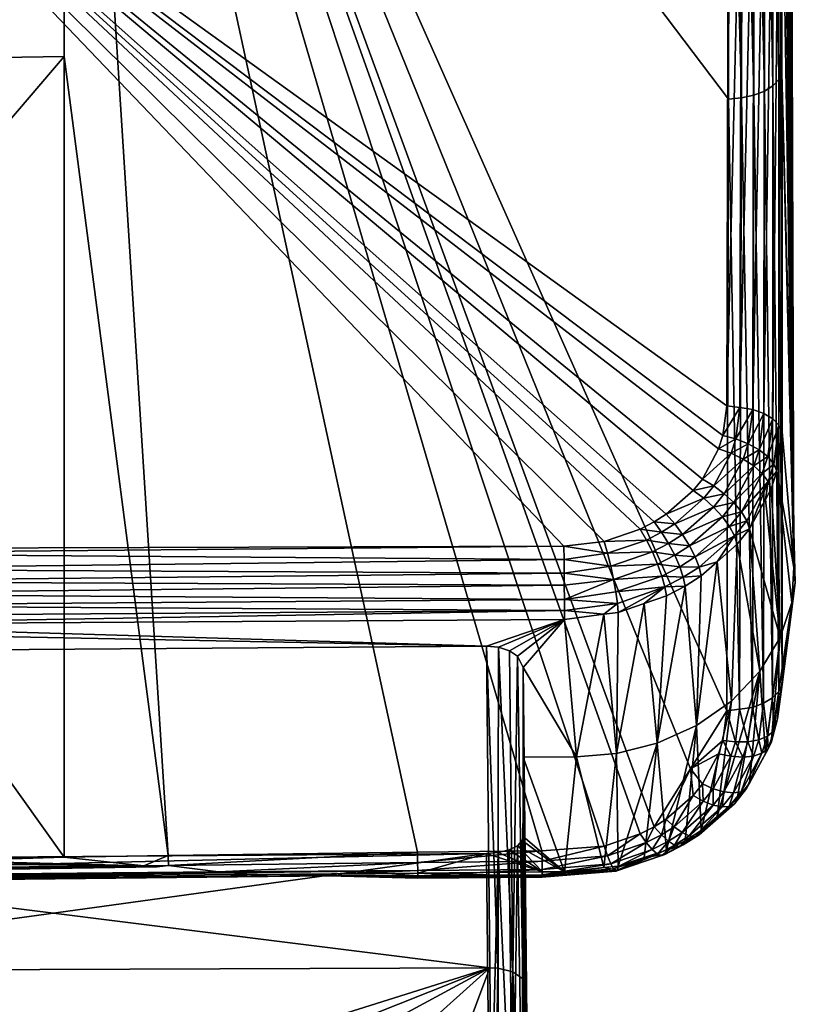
# Model space of a CAD drawing. Extents: x -0.125 to 0.14, y -0.108 to 0.
# Tile 115 of 127: x 0.13 to 0.14, y -0.074 to -0.061. Entities that reach past the tile are written whole.
import ezdxf

# ---------------------------------------------------------------- set-up
doc = ezdxf.new("R2010")
doc.units = 0
doc.layers.add('mesh', color=7, linetype='CONTINUOUS')

msp = doc.modelspace()

# ---------------------------------------------------------------- meshes
at = {"layer": 'mesh'}
mesh = msp.add_polyface(dxfattribs=at)
corners = [(0.139756, -0.045212, 0.004673), (0.139591, -0.051315, 0.008492), (0.139596, -0.045174, 0.004734), (0.139752, -0.051352, 0.008431), (0.139895, -0.045267, 0.004582), (0.139893, -0.051408, 0.00834), (0.140006, -0.045338, 0.004466), (0.140006, -0.039201, 0.000703), (0.140005, -0.051478, 0.008224), (0.140083, -0.04542, 0.004332), (0.140084, -0.039284, 0.000568), (0.140084, -0.051561, 0.008089), (0.140123, -0.045509, 0.004187), (0.140123, -0.039374, 0.000422), (0.140124, -0.051651, 0.007942), (0.140162, -0.028224, -0.013788), (0.14029, -0.067966, 0.014042), (0.140125, -0.036703, -0.008996), (0.140126, -0.033629, -0.010869), (0.13942, -0.0432, -0.005824), (0.139596, -0.049323, -0.002036), (0.139593, -0.043183, -0.005796), (0.140006, -0.04302, -0.005528), (0.140083, -0.049077, -0.001635), (0.140084, -0.042937, -0.005393), (0.140006, -0.049159, -0.001769), (0.140084, -0.055212, 0.002131), (0.139894, -0.04309, -0.005644), (0.139895, -0.04923, -0.001884), (0.140005, -0.055295, 0.001997), (0.140123, -0.048988, -0.001489), (0.140123, -0.042848, -0.005247), (0.139754, -0.043146, -0.005735), (0.139756, -0.049286, -0.001975), (0.139893, -0.055366, 0.001881), (0.139752, -0.055422, 0.00179), (0.139424, -0.045178, 0.004777), (0.139417, -0.051298, 0.00852), (0.139424, -0.049341, -0.002065), (0.139591, -0.055459, 0.001729)]
mesh.append_faces([[corners[k] for k in face] for face in [(0, 1, 2, 2), (3, 1, 0, 0), (4, 3, 0, 0), (5, 3, 4, 4), (6, 4, 7, 7), (6, 5, 4, 4), (8, 5, 6, 6), (9, 6, 10, 10), (9, 8, 6, 6), (11, 8, 9, 9), (12, 9, 13, 13), (12, 11, 9, 9), (14, 11, 12, 12), (15, 14, 12, 12), (16, 14, 15, 15), (17, 16, 18, 18), (19, 20, 21, 21), (22, 23, 24, 24), (25, 23, 22, 22), (25, 26, 23, 23), (27, 25, 22, 22), (28, 25, 27, 27), (28, 29, 25, 25), (30, 24, 23, 23), (31, 24, 30, 30), (32, 28, 27, 27), (33, 28, 32, 32), (33, 34, 28, 28), (21, 33, 32, 32), (20, 33, 21, 21), (20, 35, 33, 33), (1, 36, 2, 2), (1, 37, 36, 36), (38, 20, 19, 19), (38, 39, 20, 20)]])
mesh = msp.add_polyface(dxfattribs=at)
corners = [(0.139754, -0.039074, 0.000909), (0.139593, -0.039037, 0.00097), (0.139746, -0.032941, -0.002859), (0.139756, -0.045212, 0.004673), (0.139596, -0.045174, 0.004734), (0.13989, -0.032997, -0.00295), (0.139894, -0.03913, 0.000818), (0.139895, -0.045267, 0.004582), (0.140004, -0.033068, -0.003067), (0.140006, -0.039201, 0.000703), (0.140084, -0.033152, -0.003203), (0.140084, -0.039284, 0.000568), (0.140006, -0.045338, 0.004466), (0.140125, -0.033243, -0.003351), (0.140123, -0.039374, 0.000422), (0.140083, -0.04542, 0.004332), (0.140162, -0.028224, -0.013788), (0.140123, -0.045509, 0.004187), (0.140126, -0.033629, -0.010869), (0.14029, -0.067966, 0.014042), (0.140004, -0.033804, -0.011156), (0.140084, -0.036794, -0.009145), (0.140085, -0.033721, -0.011019), (0.140004, -0.036877, -0.009281), (0.140084, -0.042937, -0.005393), (0.140006, -0.04302, -0.005528), (0.139887, -0.033876, -0.011274), (0.13989, -0.036948, -0.009398), (0.139894, -0.04309, -0.005644), (0.140123, -0.042848, -0.005247), (0.140125, -0.036703, -0.008996), (0.139741, -0.033931, -0.011365), (0.139746, -0.037003, -0.009489), (0.139754, -0.043146, -0.005735), (0.139574, -0.033967, -0.011424), (0.139582, -0.03704, -0.009549)]
mesh.append_faces([[corners[k] for k in face] for face in [(0, 1, 2, 2), (3, 4, 0, 0), (5, 0, 2, 2), (6, 0, 5, 5), (6, 3, 0, 0), (7, 3, 6, 6), (8, 6, 5, 5), (9, 6, 8, 8), (9, 7, 6, 6), (10, 9, 8, 8), (11, 9, 10, 10), (11, 12, 9, 9), (13, 11, 10, 10), (14, 11, 13, 13), (14, 15, 11, 11), (16, 17, 14, 14), (18, 19, 16, 16), (20, 21, 22, 22), (23, 21, 20, 20), (23, 24, 21, 21), (25, 24, 23, 23), (26, 23, 20, 20), (27, 23, 26, 26), (27, 25, 23, 23), (28, 25, 27, 27), (29, 21, 24, 24), (30, 21, 29, 29), (30, 22, 21, 21), (18, 22, 30, 30), (31, 27, 26, 26), (32, 27, 31, 31), (32, 28, 27, 27), (33, 28, 32, 32), (34, 32, 31, 31), (35, 33, 32, 32)]])
mesh = msp.add_polyface(dxfattribs=at)
corners = [(0.139752, -0.051352, 0.008431), (0.13958, -0.057458, 0.012245), (0.139591, -0.051315, 0.008492), (0.139745, -0.057495, 0.012185), (0.139893, -0.051408, 0.00834), (0.139889, -0.05755, 0.012094), (0.139731, -0.065822, 0.017269), (0.140005, -0.051478, 0.008224), (0.140004, -0.057621, 0.011977), (0.140084, -0.051561, 0.008089), (0.140085, -0.057705, 0.01184), (0.140002, -0.065949, 0.01706), (0.140124, -0.051651, 0.007942), (0.140125, -0.057796, 0.011691), (0.14029, -0.067966, 0.014042), (0.140123, -0.042848, -0.005247), (0.140123, -0.048988, -0.001489), (0.140125, -0.036703, -0.008996), (0.140005, -0.055295, 0.001997), (0.140084, -0.055212, 0.002131), (0.140006, -0.049159, -0.001769), (0.140085, -0.061344, 0.005902), (0.140004, -0.061428, 0.005766), (0.139893, -0.055366, 0.001881), (0.139895, -0.04923, -0.001884), (0.139889, -0.0615, 0.005649), (0.139417, -0.055476, 0.001701), (0.13958, -0.061592, 0.005499), (0.139591, -0.055459, 0.001729), (0.140125, -0.061252, 0.006051), (0.140124, -0.055122, 0.002278), (0.140083, -0.049077, -0.001635), (0.139752, -0.055422, 0.00179), (0.139756, -0.049286, -0.001975), (0.139745, -0.061555, 0.005559), (0.139596, -0.049323, -0.002036), (0.139554, -0.065798, 0.017308), (0.139881, -0.065877, 0.017179), (0.140086, -0.066034, 0.01692)]
mesh.append_faces([[corners[k] for k in face] for face in [(0, 1, 2, 2), (3, 1, 0, 0), (4, 3, 0, 0), (5, 3, 4, 4), (5, 6, 3, 3), (7, 5, 4, 4), (8, 5, 7, 7), (9, 8, 7, 7), (10, 8, 9, 9), (10, 11, 8, 8), (12, 10, 9, 9), (13, 10, 12, 12), (14, 13, 12, 12), (14, 15, 16, 16), (17, 15, 14, 14), (18, 19, 20, 20), (18, 21, 19, 19), (22, 21, 18, 18), (23, 18, 24, 24), (23, 22, 18, 18), (25, 22, 23, 23), (26, 27, 28, 28), (29, 19, 21, 21), (30, 19, 29, 29), (30, 31, 19, 19), (16, 31, 30, 30), (32, 23, 33, 33), (32, 25, 23, 23), (34, 25, 32, 32), (28, 32, 35, 35), (28, 34, 32, 32), (27, 34, 28, 28), (3, 36, 1, 1), (8, 37, 5, 5), (13, 38, 10, 10)]])
mesh = msp.add_polyface(dxfattribs=at)
corners = [(0.139503, -0.066222, 0.017593), (0.139268, -0.066359, 0.017704), (0.139325, -0.066177, 0.017593), (0.13944, -0.066418, 0.017713), (0.13967, -0.066287, 0.017555), (0.139602, -0.066497, 0.017685), (0.139731, -0.065822, 0.017269), (0.139817, -0.066369, 0.017482), (0.140002, -0.065949, 0.01706), (0.139935, -0.066463, 0.017378), (0.140128, -0.066128, 0.016767), (0.140125, -0.057796, 0.011691), (0.14029, -0.067966, 0.014042), (0.140125, -0.061252, 0.006051), (0.140309, -0.068176, 0.013732), (0.140124, -0.055122, 0.002278), (0.140123, -0.048988, -0.001489), (0.140085, -0.061344, 0.005902), (0.140128, -0.069557, 0.011171), (0.139889, -0.0615, 0.005649), (0.140001, -0.069738, 0.010877), (0.140004, -0.061428, 0.005766), (0.13958, -0.061592, 0.005499), (0.139727, -0.069867, 0.010668), (0.139745, -0.061555, 0.005559), (0.13958, -0.057458, 0.012245), (0.139554, -0.065798, 0.017308), (0.139377, -0.065774, 0.017347), (0.139745, -0.057495, 0.012185), (0.139881, -0.065877, 0.017179), (0.139889, -0.05755, 0.012094), (0.140004, -0.057621, 0.011977), (0.140086, -0.066034, 0.01692), (0.140085, -0.057705, 0.01184), (0.140059, -0.066659, 0.017108), (0.140018, -0.066563, 0.017249), (0.139403, -0.061608, 0.005474), (0.139549, -0.069891, 0.01063), (0.140086, -0.069652, 0.011017), (0.139879, -0.069811, 0.010758)]
mesh.append_faces([[corners[k] for k in face] for face in [(0, 1, 2, 2), (3, 1, 0, 0), (3, 4, 5, 5), (0, 4, 3, 3), (0, 6, 4, 4), (4, 7, 5, 5), (7, 8, 9, 9), (10, 11, 12, 12), (12, 13, 14, 14), (12, 15, 13, 13), (16, 15, 12, 12), (13, 17, 18, 18), (19, 20, 21, 21), (22, 23, 24, 24), (25, 26, 27, 27), (28, 6, 26, 26), (29, 6, 30, 30), (31, 8, 29, 29), (32, 8, 33, 33), (11, 10, 32, 32), (2, 27, 26, 26), (32, 34, 35, 35), (10, 34, 32, 32), (0, 2, 26, 26), (26, 6, 0, 0), (4, 29, 7, 7), (6, 29, 4, 4), (29, 8, 7, 7), (9, 32, 35, 35), (8, 32, 9, 9), (36, 37, 22, 22), (21, 38, 17, 17), (24, 39, 19, 19), (23, 39, 24, 24), (37, 23, 22, 22)]])
mesh = msp.add_polyface(dxfattribs=at)
corners = [(0.125985, -0.050006, 0.008932), (0.125893, -0.056304, 0.012445), (0.125778, -0.056224, 0.012574), (0.1261, -0.050086, 0.008803), (0.126043, -0.056367, 0.012345), (0.12625, -0.050149, 0.008703), (0.126218, -0.056411, 0.012283), (0.126424, -0.050191, 0.008639), (0.126612, -0.050209, 0.008616), (0.139417, -0.051298, 0.00852), (0.139405, -0.056567, 0.011736), (0.13958, -0.057458, 0.012245), (0.139591, -0.051315, 0.008492), (0.139403, -0.057443, 0.01227), (0.139377, -0.065774, 0.017347), (0.139403, -0.061608, 0.005474), (0.13958, -0.061592, 0.005499), (0.139417, -0.055476, 0.001701), (0.130388, -0.049696, -0.002498), (0.126361, -0.061092, 0.004596), (0.130383, -0.061031, 0.004659), (0.126612, -0.055068, 0.000688), (0.138885, -0.070701, 0.011074), (0.139377, -0.069914, 0.010592), (0.131795, -0.071878, 0.011791), (0.125893, -0.05491, -0.000281), (0.12591, -0.055353, 0.000209), (0.125924, -0.052848, -0.001562), (0.125885, -0.05545, 0.000054), (0.126248, -0.055119, 0.000593), (0.125791, -0.066018, 0.007667), (0.126423, -0.05508, 0.00066), (0.126098, -0.055179, 0.000491), (0.12564, -0.066078, 0.007564), (0.125983, -0.055259, 0.00036), (0.125523, -0.066158, 0.007433), (0.125997, -0.049552, -0.003394), (0.12607, -0.04946, -0.003242), (0.126185, -0.04938, -0.003111), (0.126335, -0.049319, -0.003009), (0.126511, -0.049279, -0.002943), (0.126693, -0.049766, -0.002606), (0.1255, -0.066217, 0.017883), (0.126406, -0.056432, 0.012261), (0.12563, -0.066772, 0.018081), (0.139591, -0.055459, 0.001729), (0.139424, -0.049341, -0.002065)]
mesh.append_faces([[corners[k] for k in face] for face in [(0, 1, 2, 2), (3, 4, 1, 1), (5, 6, 4, 4), (7, 6, 5, 5), (8, 9, 10, 10), (11, 10, 12, 12), (11, 13, 10, 10), (14, 13, 11, 11), (10, 9, 12, 12), (15, 16, 17, 17), (18, 19, 20, 20), (18, 21, 19, 19), (18, 15, 17, 17), (22, 23, 18, 18), (20, 24, 18, 18), (25, 26, 27, 27), (25, 28, 26, 26), (29, 30, 31, 31), (32, 33, 29, 29), (34, 35, 32, 32), (31, 19, 21, 21), (26, 36, 27, 27), (34, 37, 26, 26), (32, 38, 34, 34), (29, 39, 32, 32), (31, 40, 29, 29), (21, 41, 31, 31), (42, 4, 6, 6), (43, 44, 6, 6), (7, 43, 6, 6), (8, 43, 7, 7), (43, 10, 13, 13), (8, 10, 43, 43), (17, 45, 46, 46)]])
mesh = msp.add_polyface(dxfattribs=at)
corners = [(0.126043, -0.056367, 0.012345), (0.125398, -0.065827, 0.017768), (0.125334, -0.065583, 0.017696), (0.130383, -0.061031, 0.004659), (0.126361, -0.061092, 0.004596), (0.126158, -0.065975, 0.007764), (0.125338, -0.064281, -0.014494), (0.125972, -0.049648, -0.003551), (0.125339, -0.063515, -0.015359), (0.125335, -0.068056, -0.00727), (0.125335, -0.068315, -0.0063), (0.125924, -0.052848, -0.001562), (0.125952, -0.050955, -0.002738), (0.125337, -0.066699, -0.010599), (0.125337, -0.066406, -0.011094), (0.125338, -0.064875, -0.013677), (0.125885, -0.05545, 0.000054), (0.125325, -0.069226, 0.002424), (0.125661, -0.060768, 0.003504), (0.125333, -0.069182, -0.001199), (0.125893, -0.05491, -0.000281), (0.125333, -0.06918, -0.001314), (0.125334, -0.068699, -0.004861), (0.125303, -0.069219, 0.005026), (0.125425, -0.066355, 0.007129), (0.125312, -0.069222, 0.004035), (0.125968, -0.065983, 0.007735), (0.12545, -0.066254, 0.007282), (0.126248, -0.055119, 0.000593), (0.12564, -0.066078, 0.007564), (0.125791, -0.066018, 0.007667), (0.126098, -0.055179, 0.000491), (0.125523, -0.066158, 0.007433), (0.125983, -0.055259, 0.00036), (0.12591, -0.055353, 0.000209), (0.126423, -0.05508, 0.00066), (0.126406, -0.056432, 0.012261), (0.125754, -0.067714, 0.01855), (0.125754, -0.067477, 0.018428), (0.125212, -0.064782, 0.017672), (0.125204, -0.064588, 0.017696), (0.125678, -0.056039, 0.012888), (0.125672, -0.06701, 0.018199), (0.125354, -0.06605, 0.017878), (0.1255, -0.066217, 0.017883), (0.126218, -0.056411, 0.012283), (0.125605, -0.066628, 0.018011), (0.12563, -0.066772, 0.018081), (0.125778, -0.056224, 0.012574), (0.125267, -0.065206, 0.017671), (0.125229, -0.064994, 0.017657), (0.125893, -0.056304, 0.012445), (0.125239, -0.065439, 0.017782), (0.125264, -0.062591, 0.018317), (0.137168, -0.067677, 0.01851)]
mesh.append_faces([[corners[k] for k in face] for face in [(0, 1, 2, 2), (3, 4, 5, 5), (6, 7, 8, 8), (9, 10, 11, 11), (12, 13, 9, 9), (12, 14, 13, 13), (7, 15, 14, 14), (16, 17, 18, 18), (16, 19, 17, 17), (20, 21, 19, 19), (11, 22, 21, 21), (10, 22, 11, 11), (18, 23, 24, 24), (17, 25, 18, 18), (26, 5, 4, 4), (18, 24, 27, 27), (28, 29, 30, 30), (31, 32, 29, 29), (33, 27, 32, 32), (34, 18, 27, 27), (35, 26, 4, 4), (30, 26, 35, 35), (36, 37, 38, 38), (39, 40, 41, 41), (42, 36, 38, 38), (43, 0, 44, 44), (45, 46, 44, 44), (47, 46, 45, 45), (43, 1, 0, 0), (48, 49, 50, 50), (51, 52, 49, 49), (2, 52, 51, 51), (42, 47, 36, 36), (41, 40, 53, 53), (36, 54, 37, 37)]])
mesh = msp.add_polyface(dxfattribs=at)
corners = [(0.137173, -0.068672, 0.018322), (0.136116, -0.069035, 0.01786), (0.126229, -0.068744, 0.018385), (0.130388, -0.049696, -0.002498), (0.136869, -0.071816, 0.011761), (0.137714, -0.07175, 0.011721), (0.139377, -0.069914, 0.010592), (0.139403, -0.061608, 0.005474), (0.138394, -0.071487, 0.011559), (0.138885, -0.070701, 0.011074), (0.138203, -0.071585, 0.011619), (0.135178, -0.071835, 0.01177), (0.131795, -0.071878, 0.011791), (0.130383, -0.061031, 0.004659), (0.130384, -0.071901, 0.011804), (0.126158, -0.065975, 0.007764), (0.126406, -0.056432, 0.012261), (0.138394, -0.06735, 0.01831), (0.138204, -0.067448, 0.01837), (0.138557, -0.067246, 0.018247), (0.138922, -0.066924, 0.01805), (0.139047, -0.066767, 0.017954), (0.139268, -0.066359, 0.017704), (0.139325, -0.066177, 0.017593), (0.137714, -0.067613, 0.018471), (0.137168, -0.067677, 0.01851), (0.139377, -0.065774, 0.017347), (0.139403, -0.057443, 0.01227), (0.136281, -0.069051, 0.017837), (0.136428, -0.069098, 0.017771), (0.136539, -0.069172, 0.01767), (0.136616, -0.069328, 0.017453), (0.137337, -0.070539, 0.015621), (0.136616, -0.070543, 0.015624), (0.137173, -0.068551, 0.018446), (0.126229, -0.068627, 0.018506), (0.126228, -0.068486, 0.018598), (0.137173, -0.068404, 0.018538), (0.126228, -0.068327, 0.018657), (0.126226, -0.067992, 0.018666), (0.13717, -0.067859, 0.018588), (0.137171, -0.068046, 0.018617), (0.137172, -0.06821, 0.018604), (0.126227, -0.06816, 0.01868), (0.126224, -0.067777, 0.018588)]
mesh.append_faces([[corners[k] for k in face] for face in [(0, 1, 2, 2), (3, 4, 5, 5), (3, 6, 7, 7), (3, 8, 9, 9), (3, 10, 8, 8), (5, 10, 3, 3), (3, 11, 4, 4), (3, 12, 11, 11), (13, 14, 12, 12), (15, 14, 13, 13), (16, 17, 18, 18), (16, 19, 17, 17), (20, 19, 16, 16), (16, 21, 20, 20), (16, 22, 21, 21), (23, 22, 16, 16), (16, 24, 25, 25), (18, 24, 16, 16), (16, 26, 23, 23), (16, 27, 26, 26), (0, 28, 1, 1), (0, 29, 28, 28), (30, 29, 0, 0), (31, 30, 0, 0), (32, 31, 0, 0), (32, 33, 31, 31), (34, 0, 2, 2), (35, 34, 2, 2), (36, 37, 34, 34), (36, 38, 37, 37), (39, 40, 41, 41), (38, 42, 37, 37), (43, 41, 42, 42), (40, 44, 25, 25)]])
mesh = msp.add_polyface(dxfattribs=at)
corners = [(0.125383, -0.067027, 0.018243), (0.125672, -0.06701, 0.018199), (0.125754, -0.067477, 0.018428), (0.125385, -0.067726, 0.01856), (0.12563, -0.066772, 0.018081), (0.125339, -0.066645, 0.018106), (0.126229, -0.068744, 0.018385), (0.136116, -0.069035, 0.01786), (0.122584, -0.068768, 0.018405), (0.125661, -0.060768, 0.003504), (0.125312, -0.069222, 0.004035), (0.125303, -0.069219, 0.005026), (0.1256, -0.070917, 0.011064), (0.125628, -0.071042, 0.01116), (0.125968, -0.065983, 0.007735), (0.12575, -0.071596, 0.011587), (0.126158, -0.065975, 0.007764), (0.125675, -0.071255, 0.011324), (0.125754, -0.067714, 0.01855), (0.125605, -0.066628, 0.018011), (0.125396, -0.066248, 0.017929), (0.125354, -0.06605, 0.017878), (0.12522, -0.065859, 0.017927), (0.125398, -0.065827, 0.017768), (0.1255, -0.066217, 0.017883), (0.137168, -0.067677, 0.01851), (0.126224, -0.067777, 0.018588), (0.125014, -0.067739, 0.018569), (0.126228, -0.068486, 0.018598), (0.137173, -0.068551, 0.018446), (0.126229, -0.068627, 0.018506), (0.126227, -0.06816, 0.01868), (0.137172, -0.06821, 0.018604), (0.126228, -0.068327, 0.018657), (0.126226, -0.067992, 0.018666), (0.137171, -0.068046, 0.018617), (0.13717, -0.067859, 0.018588), (0.125757, -0.071964, 0.011837), (0.127286, -0.071954, 0.011833), (0.125217, -0.06979, 0.009671), (0.125523, -0.066158, 0.007433), (0.12545, -0.066254, 0.007282), (0.12564, -0.066078, 0.007564), (0.125313, -0.070082, 0.010188), (0.125372, -0.07024, 0.010367), (0.125269, -0.069952, 0.009961), (0.125791, -0.066018, 0.007667), (0.125457, -0.070468, 0.010624), (0.125566, -0.070764, 0.010947), (0.125509, -0.070607, 0.010781)]
mesh.append_faces([[corners[k] for k in face] for face in [(0, 1, 2, 2), (3, 0, 2, 2), (4, 0, 5, 5), (4, 1, 0, 0), (6, 7, 8, 8), (9, 10, 11, 11), (12, 13, 14, 14), (14, 15, 16, 16), (14, 17, 15, 15), (13, 17, 14, 14), (3, 2, 18, 18), (5, 19, 4, 4), (5, 20, 19, 19), (21, 22, 23, 23), (24, 20, 21, 21), (24, 19, 20, 20), (18, 25, 26, 26), (18, 27, 3, 3), (28, 29, 30, 30), (31, 32, 33, 33), (34, 35, 31, 31), (26, 36, 34, 34), (37, 38, 16, 16), (39, 40, 41, 41), (42, 43, 44, 44), (40, 43, 42, 42), (40, 45, 43, 43), (44, 46, 42, 42), (47, 46, 44, 44), (12, 14, 48, 48), (46, 49, 48, 48), (47, 49, 46, 46), (15, 37, 16, 16), (46, 48, 14, 14)]])
mesh = msp.add_polyface(dxfattribs=at)
corners = [(0.139688, -0.067441, 0.017602), (0.139484, -0.067539, 0.017861), (0.13965, -0.067333, 0.017733), (0.13952, -0.06765, 0.017733), (0.139248, -0.06789, 0.017879), (0.139003, -0.067963, 0.018121), (0.139032, -0.068081, 0.017996), (0.138494, -0.067489, 0.018369), (0.138394, -0.06735, 0.01831), (0.138671, -0.067376, 0.0183), (0.138778, -0.067522, 0.018314), (0.138589, -0.067642, 0.018387), (0.139199, -0.067149, 0.018086), (0.138369, -0.067756, 0.018456), (0.138672, -0.067801, 0.018364), (0.13844, -0.067922, 0.018437), (0.138872, -0.067673, 0.018287), (0.139318, -0.067279, 0.018046), (0.13874, -0.067957, 0.018302), (0.138497, -0.068084, 0.018378), (0.138949, -0.067824, 0.018222), (0.139415, -0.067412, 0.01797), (0.139576, -0.067212, 0.017846), (0.140103, -0.068918, 0.014628), (0.139904, -0.067043, 0.017352), (0.139983, -0.066899, 0.017261), (0.139827, -0.069374, 0.014907), (0.140059, -0.066659, 0.017108), (0.14029, -0.067966, 0.014042), (0.140261, -0.068444, 0.014338), (0.139403, -0.061608, 0.005474), (0.139377, -0.069914, 0.010592), (0.139549, -0.069891, 0.01063), (0.140085, -0.061344, 0.005902), (0.140086, -0.069652, 0.011017), (0.140128, -0.069557, 0.011171), (0.140004, -0.061428, 0.005766), (0.140001, -0.069738, 0.010877), (0.139889, -0.0615, 0.005649), (0.139879, -0.069811, 0.010758)]
mesh.append_faces([[corners[k] for k in face] for face in [(0, 1, 2, 2), (3, 1, 0, 0), (4, 1, 3, 3), (4, 5, 1, 1), (6, 5, 4, 4), (7, 8, 9, 9), (7, 10, 11, 11), (9, 10, 7, 7), (9, 12, 10, 10), (13, 14, 15, 15), (11, 14, 13, 13), (11, 16, 14, 14), (10, 16, 11, 11), (10, 17, 16, 16), (12, 17, 10, 10), (15, 18, 19, 19), (14, 18, 15, 15), (14, 20, 18, 18), (16, 20, 14, 14), (16, 21, 20, 20), (17, 21, 16, 16), (20, 5, 18, 18), (20, 1, 5, 5), (21, 1, 20, 20), (21, 2, 1, 1), (22, 2, 21, 21), (23, 24, 25, 25), (23, 0, 24, 24), (26, 3, 0, 0), (27, 23, 25, 25), (27, 28, 29, 29), (30, 31, 32, 32), (33, 34, 35, 35), (36, 37, 34, 34), (38, 39, 37, 37)]])
mesh = msp.add_polyface(dxfattribs=at)
corners = [(0.139941, -0.0668, 0.017399), (0.139904, -0.067043, 0.017352), (0.139688, -0.067441, 0.017602), (0.139983, -0.066899, 0.017261), (0.13965, -0.067333, 0.017733), (0.13944, -0.066418, 0.017713), (0.139047, -0.066767, 0.017954), (0.139268, -0.066359, 0.017704), (0.139201, -0.066859, 0.017984), (0.138922, -0.066924, 0.01805), (0.139065, -0.067028, 0.018087), (0.138557, -0.067246, 0.018247), (0.138671, -0.067376, 0.0183), (0.138394, -0.06735, 0.01831), (0.139199, -0.067149, 0.018086), (0.139345, -0.066968, 0.017975), (0.139602, -0.066497, 0.017685), (0.139473, -0.067087, 0.017928), (0.139318, -0.067279, 0.018046), (0.139745, -0.06659, 0.01762), (0.139817, -0.066369, 0.017482), (0.139576, -0.067212, 0.017846), (0.139415, -0.067412, 0.01797), (0.13986, -0.066693, 0.017523), (0.139935, -0.066463, 0.017378), (0.140018, -0.066563, 0.017249), (0.140125, -0.061252, 0.006051), (0.140128, -0.069557, 0.011171), (0.140309, -0.068176, 0.013732), (0.140059, -0.066659, 0.017108), (0.140128, -0.066128, 0.016767), (0.14029, -0.067966, 0.014042)]
mesh.append_faces([[corners[k] for k in face] for face in [(0, 1, 2, 2), (0, 3, 1, 1), (2, 4, 0, 0), (5, 6, 7, 7), (8, 6, 5, 5), (8, 9, 6, 6), (10, 9, 8, 8), (10, 11, 9, 9), (12, 11, 10, 10), (12, 13, 11, 11), (10, 14, 12, 12), (10, 15, 14, 14), (8, 15, 10, 10), (8, 16, 15, 15), (5, 16, 8, 8), (14, 17, 18, 18), (15, 17, 14, 14), (15, 19, 17, 17), (16, 19, 15, 15), (16, 20, 19, 19), (18, 21, 22, 22), (17, 21, 18, 18), (17, 23, 21, 21), (19, 23, 17, 17), (19, 24, 23, 23), (20, 24, 19, 19), (21, 0, 4, 4), (23, 0, 21, 21), (23, 25, 0, 0), (24, 25, 23, 23), (26, 27, 28, 28), (25, 29, 0, 0), (29, 3, 0, 0), (30, 31, 29, 29)]])
mesh = msp.add_polyface(dxfattribs=at)
corners = [(0.136161, -0.073404, 0.02059), (0.103207, -0.069278, 0.018012), (0.136116, -0.069035, 0.01786), (0.124016, -0.079967, 0.024691), (0.119663, -0.079967, 0.024691), (0.128861, -0.079967, 0.024691), (0.128861, -0.080082, 0.024744), (0.103164, -0.07639, 0.015992), (0.136161, -0.076267, 0.015918), (0.136116, -0.071851, 0.013265), (0.127286, -0.071954, 0.011833), (0.128814, -0.071951, 0.011834), (0.130384, -0.071901, 0.011804), (0.135182, -0.072084, 0.012029), (0.132641, -0.072114, 0.012079), (0.133191, -0.07216, 0.012159), (0.132476, -0.072101, 0.012054), (0.13518, -0.071972, 0.011882), (0.119527, -0.072222, 0.012106), (0.119528, -0.072287, 0.012271), (0.126158, -0.065975, 0.007764), (0.125628, -0.071042, 0.01116), (0.12538, -0.071301, 0.011318), (0.125675, -0.071255, 0.011324), (0.133707, -0.079967, 0.024691), (0.133707, -0.080082, 0.024744), (0.124016, -0.082901, 0.019904), (0.128861, -0.082901, 0.019904), (0.135185, -0.072116, 0.012735), (0.119529, -0.07224, 0.012791), (0.131795, -0.071878, 0.011791), (0.131798, -0.072013, 0.011904), (0.135178, -0.071835, 0.01177), (0.131466, -0.072017, 0.011907), (0.131646, -0.072032, 0.011933), (0.133432, -0.072158, 0.012234), (0.134833, -0.072146, 0.012671), (0.134514, -0.072149, 0.012572), (0.133973, -0.072153, 0.012403), (0.119529, -0.072296, 0.012623), (0.119529, -0.072312, 0.012446), (0.119525, -0.072121, 0.011961), (0.125757, -0.071964, 0.011837)]
mesh.append_faces([[corners[k] for k in face] for face in [(0, 1, 2, 2), (3, 4, 0, 0), (0, 5, 3, 3), (6, 3, 5, 5), (7, 8, 9, 9), (10, 11, 12, 12), (13, 14, 15, 15), (16, 14, 13, 13), (13, 17, 16, 16), (18, 14, 16, 16), (19, 15, 14, 14), (20, 10, 12, 12), (21, 22, 23, 23), (0, 24, 5, 5), (5, 24, 25, 25), (26, 27, 8, 8), (9, 28, 29, 29), (30, 31, 32, 32), (31, 33, 34, 34), (30, 33, 31, 31), (12, 33, 30, 30), (12, 11, 33, 33), (13, 15, 35, 35), (16, 17, 31, 31), (29, 28, 36, 36), (37, 29, 36, 36), (38, 39, 37, 37), (35, 40, 38, 38), (18, 16, 31, 31), (35, 15, 19, 19), (34, 18, 31, 31), (33, 41, 34, 34), (33, 10, 42, 42), (11, 10, 33, 33)]])
mesh = msp.add_polyface(dxfattribs=at)
corners = [(0.139032, -0.068081, 0.017996), (0.138788, -0.068101, 0.018203), (0.139003, -0.067963, 0.018121), (0.138814, -0.06822, 0.01808), (0.138538, -0.068232, 0.018281), (0.138559, -0.068353, 0.018158), (0.138256, -0.068457, 0.018216), (0.138497, -0.068084, 0.018378), (0.13874, -0.067957, 0.018302), (0.140261, -0.068444, 0.014338), (0.140309, -0.068176, 0.013732), (0.140128, -0.069557, 0.011171), (0.14029, -0.067966, 0.014042), (0.140103, -0.068918, 0.014628), (0.139904, -0.070494, 0.011721), (0.139827, -0.069374, 0.014907), (0.139983, -0.070348, 0.011634), (0.139248, -0.071348, 0.012236), (0.139442, -0.069782, 0.015157), (0.138967, -0.070114, 0.015361), (0.138434, -0.070353, 0.015507), (0.139688, -0.067441, 0.017602), (0.13952, -0.06765, 0.017733), (0.139248, -0.06789, 0.017879), (0.140015, -0.070187, 0.011333), (0.140001, -0.069738, 0.010877), (0.139931, -0.070256, 0.011186), (0.140069, -0.070023, 0.011443), (0.140059, -0.066659, 0.017108), (0.140086, -0.069652, 0.011017), (0.139496, -0.070336, 0.010878), (0.139549, -0.069891, 0.01063), (0.139377, -0.069914, 0.010592), (0.139879, -0.069811, 0.010758), (0.139727, -0.069867, 0.010668), (0.139812, -0.070306, 0.011056), (0.139664, -0.070333, 0.010952)]
mesh.append_faces([[corners[k] for k in face] for face in [(0, 1, 2, 2), (3, 1, 0, 0), (3, 4, 1, 1), (5, 4, 3, 3), (5, 6, 4, 4), (7, 1, 4, 4), (8, 1, 7, 7), (8, 2, 1, 1), (9, 10, 11, 11), (12, 10, 9, 9), (13, 14, 15, 15), (13, 16, 14, 14), (9, 16, 13, 13), (17, 18, 15, 15), (19, 20, 3, 3), (20, 5, 3, 3), (15, 21, 13, 13), (18, 22, 15, 15), (18, 23, 22, 22), (19, 23, 18, 18), (19, 0, 23, 23), (3, 0, 19, 19), (24, 25, 26, 26), (9, 11, 27, 27), (9, 27, 16, 16), (28, 9, 13, 13), (27, 29, 24, 24), (11, 29, 27, 27), (30, 31, 32, 32), (24, 16, 27, 27), (29, 25, 24, 24), (25, 33, 26, 26), (33, 34, 35, 35), (34, 31, 36, 36)]])
mesh = msp.add_polyface(dxfattribs=at)
corners = [(0.137894, -0.068455, 0.018407), (0.137905, -0.068579, 0.018284), (0.137711, -0.068603, 0.018294), (0.138538, -0.068232, 0.018281), (0.138256, -0.068457, 0.018216), (0.138494, -0.067489, 0.018369), (0.138204, -0.067448, 0.01837), (0.138394, -0.06735, 0.01831), (0.138289, -0.067595, 0.018433), (0.137714, -0.067613, 0.018471), (0.13776, -0.067775, 0.018542), (0.138369, -0.067756, 0.018456), (0.137803, -0.06795, 0.018572), (0.138589, -0.067642, 0.018387), (0.13844, -0.067922, 0.018437), (0.137841, -0.068129, 0.018559), (0.138497, -0.068084, 0.018378), (0.137872, -0.0683, 0.018503), (0.138434, -0.070353, 0.015507), (0.138559, -0.068353, 0.018158), (0.13788, -0.070492, 0.015593), (0.137173, -0.068672, 0.018322), (0.137173, -0.068551, 0.018446), (0.137173, -0.068404, 0.018538), (0.137171, -0.068046, 0.018617), (0.13717, -0.067859, 0.018588), (0.137172, -0.06821, 0.018604), (0.137168, -0.067677, 0.01851), (0.137337, -0.070539, 0.015621)]
mesh.append_faces([[corners[k] for k in face] for face in [(0, 1, 2, 2), (3, 1, 0, 0), (3, 4, 1, 1), (5, 6, 7, 7), (8, 6, 5, 5), (8, 9, 6, 6), (10, 9, 8, 8), (10, 11, 12, 12), (8, 11, 10, 10), (8, 13, 11, 11), (5, 13, 8, 8), (12, 14, 15, 15), (11, 14, 12, 12), (15, 16, 17, 17), (14, 16, 15, 15), (17, 3, 0, 0), (16, 3, 17, 17), (18, 4, 19, 19), (20, 4, 18, 18), (20, 1, 4, 4), (2, 1, 20, 20), (2, 21, 22, 22), (0, 22, 23, 23), (12, 24, 25, 25), (15, 26, 24, 24), (23, 26, 15, 15), (0, 2, 22, 22), (10, 27, 9, 9), (25, 27, 10, 10), (10, 12, 25, 25), (12, 15, 24, 24), (15, 17, 23, 23), (17, 0, 23, 23), (28, 2, 20, 20), (21, 2, 28, 28)]])
mesh = msp.add_polyface(dxfattribs=at)
corners = [(0.122584, -0.068768, 0.018405), (0.136116, -0.069035, 0.01786), (0.103207, -0.069278, 0.018012), (0.124564, -0.069947, 0.002428), (0.101012, -0.069988, 0.003622), (0.124542, -0.069941, 0.005005), (0.124572, -0.0699, -0.001357), (0.101013, -0.069937, -0.001085), (0.124572, -0.069902, -0.001229), (0.124575, -0.069405, -0.005011), (0.101014, -0.069752, -0.003648), (0.124575, -0.069193, -0.005805), (0.101014, -0.069579, -0.004675), (0.124576, -0.068742, -0.007492), (0.101014, -0.069299, -0.005718), (0.124578, -0.067657, -0.010155), (0.101014, -0.068627, -0.008233), (0.115292, -0.068567, 0.018654), (0.122583, -0.068652, 0.018525), (0.115293, -0.068703, 0.018563), (0.122583, -0.068513, 0.018617), (0.126229, -0.068627, 0.018506), (0.126228, -0.068486, 0.018598), (0.115291, -0.068252, 0.018739), (0.122582, -0.068356, 0.018676), (0.115291, -0.068414, 0.018714), (0.122581, -0.068191, 0.0187), (0.126228, -0.068327, 0.018657), (0.126227, -0.06816, 0.01868), (0.115293, -0.068817, 0.018445), (0.126229, -0.068744, 0.018385), (0.115289, -0.068089, 0.01873), (0.12258, -0.068024, 0.018687), (0.126226, -0.067992, 0.018666), (0.115288, -0.067931, 0.018686), (0.124732, -0.069916, 0.005008), (0.124288, -0.067557, 0.018512), (0.124271, -0.067765, 0.018587), (0.122578, -0.067776, 0.018596), (0.125754, -0.067714, 0.01855), (0.115287, -0.067826, 0.018635), (0.126224, -0.067777, 0.018588)]
mesh.append_faces([[corners[k] for k in face] for face in [(0, 1, 2, 2), (3, 4, 5, 5), (6, 7, 8, 8), (9, 10, 6, 6), (11, 12, 9, 9), (13, 14, 11, 11), (15, 16, 13, 13), (17, 18, 19, 19), (20, 18, 17, 17), (20, 21, 18, 18), (22, 21, 20, 20), (23, 24, 25, 25), (26, 24, 23, 23), (26, 27, 24, 24), (28, 27, 26, 26), (19, 0, 29, 29), (18, 0, 19, 19), (18, 30, 0, 0), (21, 30, 18, 18), (20, 24, 22, 22), (20, 25, 24, 24), (17, 25, 20, 20), (31, 26, 23, 23), (32, 26, 31, 31), (32, 28, 26, 26), (33, 28, 32, 32), (34, 32, 31, 31), (5, 35, 3, 3), (36, 37, 38, 38), (39, 38, 37, 37), (34, 40, 38, 38), (38, 32, 34, 34), (38, 33, 32, 32), (41, 33, 38, 38)]])
mesh = msp.add_polyface(dxfattribs=at)
corners = [(0.136272, -0.07341, 0.020579), (0.136161, -0.073404, 0.02059), (0.136116, -0.069035, 0.01786), (0.137711, -0.072042, 0.012683), (0.13788, -0.070492, 0.015593), (0.137904, -0.072022, 0.012666), (0.136875, -0.072158, 0.012556), (0.137893, -0.072077, 0.012492), (0.137173, -0.072098, 0.012731), (0.137714, -0.07175, 0.011721), (0.137758, -0.071882, 0.011828), (0.138203, -0.071585, 0.011619), (0.136871, -0.071955, 0.011873), (0.136869, -0.071816, 0.011761), (0.13518, -0.071972, 0.011882), (0.135178, -0.071835, 0.01177), (0.137871, -0.07209, 0.012311), (0.136873, -0.072141, 0.012189), (0.137802, -0.07199, 0.011969), (0.136872, -0.072067, 0.01202), (0.13784, -0.07206, 0.012133), (0.138366, -0.071799, 0.011849), (0.135182, -0.072084, 0.012029), (0.138285, -0.071704, 0.011717), (0.136661, -0.073665, 0.020164), (0.136616, -0.069328, 0.017453), (0.136616, -0.070543, 0.015624), (0.136473, -0.07346, 0.020496), (0.136281, -0.069051, 0.017837), (0.136428, -0.069098, 0.017771), (0.136539, -0.069172, 0.01767), (0.136611, -0.073551, 0.020348), (0.137337, -0.070539, 0.015621), (0.136616, -0.071621, 0.013711), (0.136602, -0.071675, 0.013606), (0.136536, -0.071746, 0.013468), (0.136875, -0.072101, 0.012732), (0.136422, -0.071803, 0.013357), (0.136273, -0.071839, 0.013287), (0.136116, -0.071851, 0.013265), (0.135185, -0.072116, 0.012735)]
mesh.append_faces([[corners[k] for k in face] for face in [(0, 1, 2, 2), (3, 4, 5, 5), (6, 3, 7, 7), (6, 8, 3, 3), (9, 10, 11, 11), (9, 12, 10, 10), (13, 12, 9, 9), (13, 14, 12, 12), (15, 14, 13, 13), (3, 5, 7, 7), (7, 16, 6, 6), (17, 18, 19, 19), (20, 18, 17, 17), (20, 21, 18, 18), (19, 12, 22, 22), (19, 10, 12, 12), (18, 10, 19, 19), (18, 23, 10, 10), (24, 25, 26, 26), (27, 28, 29, 29), (2, 28, 0, 0), (27, 29, 30, 30), (31, 30, 25, 25), (8, 26, 32, 32), (8, 33, 26, 26), (8, 34, 33, 33), (35, 34, 8, 8), (36, 35, 8, 8), (36, 37, 35, 35), (36, 38, 37, 37), (36, 39, 38, 38), (40, 39, 36, 36), (32, 3, 8, 8), (32, 4, 3, 3)]])
mesh = msp.add_polyface(dxfattribs=at)
corners = [(0.136706, -0.078162, 0.022819), (0.136616, -0.070543, 0.015624), (0.136706, -0.079344, 0.021017), (0.136206, -0.077825, 0.023353), (0.136272, -0.07341, 0.020579), (0.136318, -0.077831, 0.023342), (0.136161, -0.073404, 0.02059), (0.136875, -0.072101, 0.012732), (0.137173, -0.072098, 0.012731), (0.136875, -0.072158, 0.012556), (0.136874, -0.072172, 0.012372), (0.135184, -0.072172, 0.012563), (0.137871, -0.07209, 0.012311), (0.136873, -0.072141, 0.012189), (0.135184, -0.072186, 0.01238), (0.13784, -0.07206, 0.012133), (0.136872, -0.072067, 0.01202), (0.135183, -0.072156, 0.012198), (0.136661, -0.073665, 0.020164), (0.136706, -0.078087, 0.022926), (0.136281, -0.069051, 0.017837), (0.136473, -0.07346, 0.020496), (0.136539, -0.069172, 0.01767), (0.136611, -0.073551, 0.020348), (0.136616, -0.069328, 0.017453), (0.136657, -0.077972, 0.023111), (0.136518, -0.077881, 0.023259), (0.136616, -0.071621, 0.013711), (0.136661, -0.076006, 0.016345), (0.136602, -0.071675, 0.013606), (0.136611, -0.076118, 0.016159), (0.136536, -0.071746, 0.013468), (0.136473, -0.076208, 0.01601), (0.136422, -0.071803, 0.013357), (0.136273, -0.071839, 0.013287), (0.136272, -0.07626, 0.015928), (0.136161, -0.076267, 0.015918), (0.136116, -0.071851, 0.013265), (0.136597, -0.080636, 0.018763), (0.136706, -0.080474, 0.01903), (0.135185, -0.072116, 0.012735)]
mesh.append_faces([[corners[k] for k in face] for face in [(0, 1, 2, 2), (3, 4, 5, 5), (3, 6, 4, 4), (7, 8, 9, 9), (9, 10, 11, 11), (9, 12, 10, 10), (10, 13, 14, 14), (10, 15, 13, 13), (12, 15, 10, 10), (13, 16, 17, 17), (0, 18, 1, 1), (19, 18, 0, 0), (4, 20, 21, 21), (21, 22, 23, 23), (24, 18, 23, 23), (25, 18, 19, 19), (25, 23, 18, 18), (25, 21, 23, 23), (26, 21, 25, 25), (5, 21, 26, 26), (5, 4, 21, 21), (1, 27, 28, 28), (28, 2, 1, 1), (29, 28, 27, 27), (29, 30, 28, 28), (31, 30, 29, 29), (31, 32, 30, 30), (33, 32, 31, 31), (34, 32, 33, 33), (34, 35, 32, 32), (34, 36, 35, 35), (37, 36, 34, 34), (38, 30, 32, 32), (39, 28, 30, 30), (7, 9, 40, 40)]])
mesh = msp.add_polyface(dxfattribs=at)
corners = [(0.103184, -0.078325, 0.023665), (0.103253, -0.07853, 0.023793), (0.103149, -0.078566, 0.023802), (0.136161, -0.073404, 0.02059), (0.103164, -0.073526, 0.020666), (0.103207, -0.069278, 0.018012), (0.11531, -0.079967, 0.024691), (0.110465, -0.079967, 0.024691), (0.103164, -0.07639, 0.015992), (0.136116, -0.071851, 0.013265), (0.103207, -0.072096, 0.013412), (0.119529, -0.07224, 0.012791), (0.114807, -0.072277, 0.012807), (0.101012, -0.07178, 0.011612), (0.101012, -0.072109, 0.011892), (0.114801, -0.072021, 0.011855), (0.124281, -0.071477, 0.011401), (0.101012, -0.071494, 0.011369), (0.124384, -0.070847, 0.010431), (0.101012, -0.070767, 0.010231), (0.101012, -0.070973, 0.010587), (0.119527, -0.072222, 0.012106), (0.114804, -0.072257, 0.012119), (0.114805, -0.072323, 0.012284), (0.119525, -0.072121, 0.011961), (0.114803, -0.072154, 0.011973), (0.119524, -0.07199, 0.011842), (0.103417, -0.079039, 0.024097), (0.103119, -0.077825, 0.023353), (0.105053, -0.079912, 0.024657), (0.105619, -0.079967, 0.024691), (0.119663, -0.082901, 0.019904), (0.136161, -0.076267, 0.015918), (0.101016, -0.07241, 0.012799), (0.124276, -0.071665, 0.011568), (0.101012, -0.071347, 0.011192), (0.12437, -0.07094, 0.010641), (0.101013, -0.072249, 0.012009), (0.101014, -0.072391, 0.012221), (0.101015, -0.072425, 0.012324), (0.114806, -0.072349, 0.012461), (0.101016, -0.072455, 0.01247), (0.114807, -0.072333, 0.012638), (0.101016, -0.072438, 0.012684)]
mesh.append_faces([[corners[k] for k in face] for face in [(0, 1, 2, 2), (3, 4, 5, 5), (3, 6, 4, 4), (6, 7, 4, 4), (8, 9, 10, 10), (10, 11, 12, 12), (9, 11, 10, 10), (13, 14, 15, 15), (16, 17, 13, 13), (18, 19, 20, 20), (21, 22, 23, 23), (24, 25, 22, 22), (26, 15, 25, 25), (1, 27, 2, 2), (28, 29, 0, 0), (4, 30, 28, 28), (4, 7, 30, 30), (29, 1, 0, 0), (31, 32, 8, 8), (10, 12, 33, 33), (34, 13, 15, 15), (35, 17, 16, 16), (36, 20, 35, 35), (37, 15, 14, 14), (37, 25, 15, 15), (37, 22, 25, 25), (38, 22, 37, 37), (23, 39, 40, 40), (22, 39, 23, 23), (22, 38, 39, 39), (40, 41, 42, 42), (39, 41, 40, 40), (12, 43, 33, 33), (42, 43, 12, 12), (41, 43, 42, 42)]])
mesh = msp.add_polyface(dxfattribs=at)
corners = [(0.139827, -0.069374, 0.014907), (0.139688, -0.070898, 0.011961), (0.13952, -0.071108, 0.012089), (0.139904, -0.070494, 0.011721), (0.139248, -0.071348, 0.012236), (0.139032, -0.071539, 0.012353), (0.138967, -0.070114, 0.015361), (0.139442, -0.069782, 0.015157), (0.139434, -0.070531, 0.010997), (0.139496, -0.070336, 0.010878), (0.139325, -0.070316, 0.01084), (0.139268, -0.070497, 0.010951), (0.139195, -0.070971, 0.011266), (0.139047, -0.070905, 0.011201), (0.139377, -0.069914, 0.010592), (0.139939, -0.070428, 0.011476), (0.139983, -0.070348, 0.011634), (0.140015, -0.070187, 0.011333), (0.139647, -0.070968, 0.0118), (0.139856, -0.070489, 0.011326), (0.139573, -0.071012, 0.011641), (0.139931, -0.070256, 0.011186), (0.13974, -0.070528, 0.011191), (0.139468, -0.071027, 0.011493), (0.139812, -0.070306, 0.011056), (0.139596, -0.070542, 0.011079), (0.139664, -0.070333, 0.010952), (0.139727, -0.069867, 0.010668), (0.13934, -0.071013, 0.011366), (0.138885, -0.070701, 0.011074), (0.138922, -0.071062, 0.011297), (0.139879, -0.069811, 0.010758), (0.139549, -0.069891, 0.01063)]
mesh.append_faces([[corners[k] for k in face] for face in [(0, 1, 2, 2), (0, 3, 1, 1), (4, 0, 2, 2), (5, 6, 7, 7), (8, 9, 10, 10), (11, 8, 10, 10), (11, 12, 8, 8), (13, 12, 11, 11), (9, 14, 10, 10), (15, 16, 17, 17), (15, 3, 16, 16), (18, 3, 15, 15), (18, 1, 3, 3), (18, 19, 20, 20), (15, 19, 18, 18), (15, 21, 19, 19), (17, 21, 15, 15), (20, 22, 23, 23), (19, 22, 20, 20), (19, 24, 22, 22), (21, 24, 19, 19), (22, 25, 23, 23), (22, 26, 25, 25), (24, 26, 22, 22), (24, 27, 26, 26), (28, 8, 12, 12), (25, 8, 28, 28), (25, 9, 8, 8), (26, 9, 25, 25), (29, 13, 11, 11), (29, 30, 13, 13), (29, 10, 14, 14), (11, 10, 29, 29), (21, 31, 24, 24), (26, 32, 9, 9)]])
mesh = msp.add_polyface(dxfattribs=at)
corners = [(0.139032, -0.071539, 0.012353), (0.139442, -0.069782, 0.015157), (0.139248, -0.071348, 0.012236), (0.138814, -0.071677, 0.012439), (0.138967, -0.070114, 0.015361), (0.138559, -0.071807, 0.012522), (0.139047, -0.070905, 0.011201), (0.139059, -0.07114, 0.01137), (0.139195, -0.070971, 0.011266), (0.138922, -0.071062, 0.011297), (0.138666, -0.071487, 0.011583), (0.13952, -0.071108, 0.012089), (0.139688, -0.070898, 0.011961), (0.139647, -0.070968, 0.0118), (0.139002, -0.071599, 0.012185), (0.139481, -0.071175, 0.011925), (0.138787, -0.071734, 0.01227), (0.138946, -0.071623, 0.012015), (0.138738, -0.071755, 0.012097), (0.139412, -0.071212, 0.011762), (0.139573, -0.071012, 0.011641), (0.138869, -0.071612, 0.011852), (0.139314, -0.071219, 0.01161), (0.139468, -0.071027, 0.011493), (0.139195, -0.071194, 0.011477), (0.138774, -0.071566, 0.011705), (0.13934, -0.071013, 0.011366), (0.139596, -0.070542, 0.011079), (0.138885, -0.070701, 0.011074), (0.138557, -0.071384, 0.011495)]
mesh.append_faces([[corners[k] for k in face] for face in [(0, 1, 2, 2), (3, 4, 0, 0), (3, 5, 4, 4), (6, 7, 8, 8), (9, 7, 6, 6), (9, 10, 7, 7), (11, 12, 13, 13), (11, 14, 2, 2), (11, 15, 14, 14), (13, 15, 11, 11), (14, 0, 2, 2), (14, 3, 0, 0), (16, 3, 14, 14), (16, 17, 18, 18), (14, 17, 16, 16), (14, 19, 17, 17), (15, 19, 14, 14), (15, 20, 19, 19), (13, 20, 15, 15), (17, 21, 18, 18), (17, 22, 21, 21), (19, 22, 17, 17), (19, 23, 22, 22), (20, 23, 19, 19), (21, 24, 25, 25), (22, 24, 21, 21), (22, 26, 24, 24), (23, 26, 22, 22), (23, 27, 26, 26), (25, 7, 10, 10), (24, 7, 25, 25), (24, 8, 7, 7), (26, 8, 24, 24), (28, 29, 9, 9)]])
mesh = msp.add_polyface(dxfattribs=at)
corners = [(0.136161, -0.073404, 0.02059), (0.119663, -0.079967, 0.024691), (0.11531, -0.079967, 0.024691), (0.124414, -0.070644, 0.009912), (0.101012, -0.070767, 0.010231), (0.124384, -0.070847, 0.010431), (0.124431, -0.070528, 0.009615), (0.101012, -0.070636, 0.009791), (0.12445, -0.070406, 0.009301), (0.124454, -0.070371, 0.009173), (0.101012, -0.070273, 0.008579), (0.124542, -0.069941, 0.005005), (0.101012, -0.070054, 0.006823), (0.124502, -0.070079, 0.006973), (0.124572, -0.069902, -0.001229), (0.101013, -0.070022, 0.000095), (0.124564, -0.069947, 0.002428), (0.119528, -0.072287, 0.012271), (0.132641, -0.072114, 0.012079), (0.119527, -0.072222, 0.012106), (0.131646, -0.072032, 0.011933), (0.119525, -0.072121, 0.011961), (0.119529, -0.072296, 0.012623), (0.114807, -0.072277, 0.012807), (0.119529, -0.07224, 0.012791), (0.114807, -0.072333, 0.012638), (0.119529, -0.072312, 0.012446), (0.114806, -0.072349, 0.012461), (0.114805, -0.072323, 0.012284), (0.114804, -0.072257, 0.012119), (0.119524, -0.07199, 0.011842), (0.114803, -0.072154, 0.011973), (0.124276, -0.071665, 0.011568), (0.121334, -0.071978, 0.011837), (0.123543, -0.071964, 0.011832), (0.101012, -0.071347, 0.011192), (0.124281, -0.071477, 0.011401), (0.124295, -0.071395, 0.011285), (0.114801, -0.072021, 0.011855), (0.101012, -0.07178, 0.011612), (0.124323, -0.071221, 0.011038), (0.12437, -0.07094, 0.010641), (0.101012, -0.070973, 0.010587), (0.124477, -0.070173, 0.008189), (0.101012, -0.070096, 0.007162), (0.134514, -0.072149, 0.012572), (0.133973, -0.072153, 0.012403), (0.133432, -0.072158, 0.012234), (0.125757, -0.071964, 0.011837), (0.131466, -0.072017, 0.011907)]
mesh.append_faces([[corners[k] for k in face] for face in [(0, 1, 2, 2), (3, 4, 5, 5), (6, 7, 3, 3), (8, 7, 6, 6), (9, 10, 8, 8), (11, 12, 13, 13), (14, 15, 16, 16), (17, 18, 19, 19), (20, 21, 19, 19), (22, 23, 24, 24), (22, 25, 23, 23), (26, 25, 22, 22), (26, 27, 25, 25), (17, 27, 26, 26), (17, 28, 27, 27), (19, 28, 17, 17), (21, 29, 19, 19), (30, 31, 21, 21), (32, 33, 34, 34), (30, 33, 32, 32), (35, 36, 37, 37), (32, 38, 30, 30), (36, 39, 32, 32), (40, 35, 37, 37), (41, 35, 40, 40), (5, 42, 41, 41), (43, 10, 9, 9), (13, 44, 43, 43), (45, 22, 24, 24), (46, 26, 22, 22), (47, 17, 26, 26), (21, 33, 30, 30), (21, 48, 33, 33), (49, 48, 21, 21)]])
mesh = msp.add_polyface(dxfattribs=at)
corners = [(0.138559, -0.071807, 0.012522), (0.138256, -0.071906, 0.012588), (0.138434, -0.070353, 0.015507), (0.137904, -0.072022, 0.012666), (0.13788, -0.070492, 0.015593), (0.138967, -0.070114, 0.015361), (0.138557, -0.071384, 0.011495), (0.138666, -0.071487, 0.011583), (0.138922, -0.071062, 0.011297), (0.13849, -0.071598, 0.011652), (0.138394, -0.071487, 0.011559), (0.138285, -0.071704, 0.011717), (0.138203, -0.071585, 0.011619), (0.137758, -0.071882, 0.011828), (0.138787, -0.071734, 0.01227), (0.138814, -0.071677, 0.012439), (0.138536, -0.071863, 0.012351), (0.137893, -0.072077, 0.012492), (0.138495, -0.07188, 0.012175), (0.137871, -0.07209, 0.012311), (0.138738, -0.071755, 0.012097), (0.138437, -0.071859, 0.012005), (0.13784, -0.07206, 0.012133), (0.138669, -0.071739, 0.01193), (0.138869, -0.071612, 0.011852), (0.138366, -0.071799, 0.011849), (0.138585, -0.071685, 0.011779), (0.138774, -0.071566, 0.011705), (0.137802, -0.07199, 0.011969), (0.138885, -0.070701, 0.011074)]
mesh.append_faces([[corners[k] for k in face] for face in [(0, 1, 2, 2), (3, 2, 1, 1), (3, 4, 2, 2), (5, 0, 2, 2), (6, 7, 8, 8), (6, 9, 7, 7), (10, 9, 6, 6), (10, 11, 9, 9), (12, 11, 10, 10), (12, 13, 11, 11), (14, 0, 15, 15), (16, 0, 14, 14), (16, 1, 0, 0), (17, 1, 16, 16), (17, 3, 1, 1), (17, 18, 19, 19), (16, 18, 17, 17), (16, 20, 18, 18), (14, 20, 16, 16), (19, 21, 22, 22), (18, 21, 19, 19), (18, 23, 21, 21), (20, 23, 18, 18), (20, 24, 23, 23), (21, 25, 22, 22), (21, 26, 25, 25), (23, 26, 21, 21), (23, 27, 26, 26), (24, 27, 23, 23), (25, 11, 28, 28), (25, 9, 11, 11), (26, 9, 25, 25), (26, 7, 9, 9), (27, 7, 26, 26), (29, 10, 6, 6)]])
mesh = msp.add_polyface(dxfattribs=at)
corners = [(0.135184, -0.072172, 0.012563), (0.136874, -0.072172, 0.012372), (0.135184, -0.072186, 0.01238), (0.136873, -0.072141, 0.012189), (0.135183, -0.072156, 0.012198), (0.136872, -0.072067, 0.01202), (0.135182, -0.072084, 0.012029), (0.136871, -0.071955, 0.011873), (0.13518, -0.071972, 0.011882), (0.134273, -0.079912, 0.024657), (0.136072, -0.07853, 0.023793), (0.135816, -0.078983, 0.024076), (0.135671, -0.079157, 0.024185), (0.135253, -0.079512, 0.024407), (0.135047, -0.079636, 0.024484), (0.136206, -0.077825, 0.023353), (0.133707, -0.079967, 0.024691), (0.136161, -0.073404, 0.02059), (0.136141, -0.078325, 0.023665), (0.134515, -0.079853, 0.02462), (0.133707, -0.080082, 0.024744), (0.135527, -0.079951, 0.024363), (0.136051, -0.07961, 0.024026), (0.135583, -0.080081, 0.024197), (0.135211, -0.079908, 0.024533), (0.135285, -0.080095, 0.024455), (0.135441, -0.07977, 0.024446), (0.135973, -0.079455, 0.024158), (0.135838, -0.079294, 0.024215), (0.134583, -0.080047, 0.024686), (0.134321, -0.08011, 0.024726), (0.134833, -0.072146, 0.012671), (0.135185, -0.072116, 0.012735), (0.134514, -0.072149, 0.012572), (0.136875, -0.072158, 0.012556), (0.135178, -0.071835, 0.01177), (0.131798, -0.072013, 0.011904), (0.133973, -0.072153, 0.012403), (0.133432, -0.072158, 0.012234)]
mesh.append_faces([[corners[k] for k in face] for face in [(0, 1, 2, 2), (2, 3, 4, 4), (4, 5, 6, 6), (6, 7, 8, 8), (9, 10, 11, 11), (12, 13, 14, 14), (15, 16, 17, 17), (15, 9, 16, 16), (18, 10, 9, 9), (12, 9, 11, 11), (12, 19, 9, 9), (14, 19, 12, 12), (20, 16, 9, 9), (21, 22, 23, 23), (24, 21, 25, 25), (26, 21, 24, 24), (26, 27, 21, 21), (28, 27, 26, 26), (9, 29, 30, 30), (19, 29, 9, 9), (19, 24, 29, 29), (14, 24, 19, 19), (14, 26, 24, 24), (13, 26, 14, 14), (13, 28, 26, 26), (12, 28, 13, 13), (0, 31, 32, 32), (0, 33, 31, 31), (32, 34, 0, 0), (35, 36, 8, 8), (37, 4, 38, 38), (33, 2, 37, 37), (0, 2, 33, 33), (2, 4, 37, 37), (4, 6, 38, 38)]])

doc.saveas('drawing.dxf')
